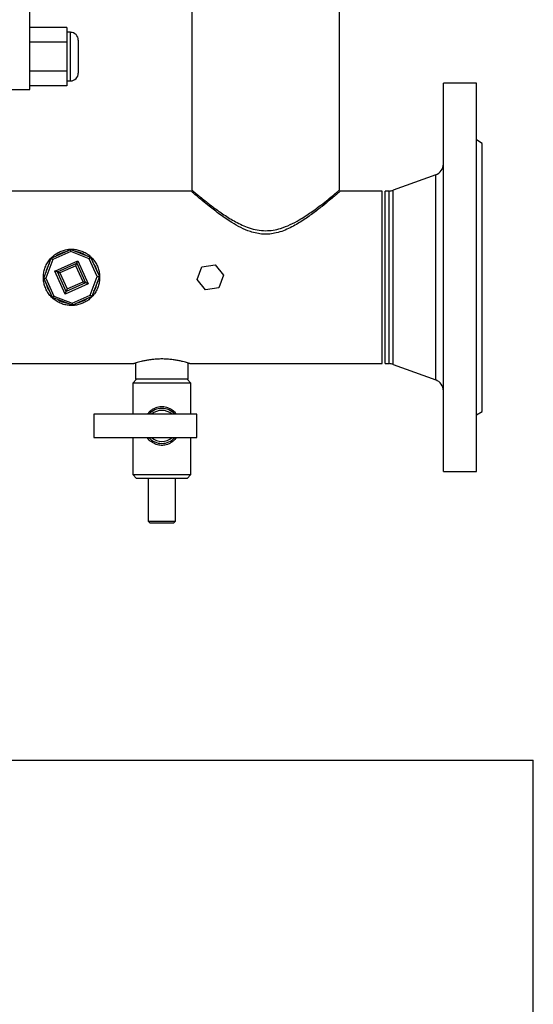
# Model space of a CAD drawing. Header units: millimetres. Extents: x 42 to 514, y 147 to 318.
# Tile 22 of 90: x 137 to 146, y 175 to 192. Entities that reach past the tile are written whole.
import ezdxf

# ---------------------------------------------------------------- set-up
doc = ezdxf.new("R2010")
doc.units = ezdxf.units.MM

msp = doc.modelspace()

# ---------------------------------------------------------------- linework, layer by layer
at = {"color": 7, "linetype": 'Continuous', "lineweight": 25}
for p, q in [((140.362, 192.28), (140.362, 188.781)), ((142.899, 188.783), (142.899, 192.28)), ((137.58, 190.505), (137.58, 191.839)), ((138.214, 191.572), (137.58, 191.572)), ((138.214, 191.572), (138.214, 191.322)), ((138.28, 191.489), (138.214, 191.489)), ((138.214, 191.322), (137.58, 191.322)), ((138.214, 191.322), (138.214, 190.822)), ((138.414, 191.072), (138.414, 191.355)), ((138.414, 190.789), (138.414, 191.072)), ((138.214, 190.822), (137.58, 190.822)), ((138.214, 190.822), (138.214, 190.572)), ((138.214, 190.655), (138.28, 190.655)), ((134.247, 190.505), (137.58, 190.505)), ((138.214, 190.572), (137.58, 190.572)), ((145.247, 190.617), (144.68, 190.617)), ((144.68, 183.95), (144.68, 190.617)), ((145.247, 183.95), (145.247, 190.617)), ((145.347, 189.583), (145.247, 189.641)), ((145.347, 184.983), (145.347, 189.583)), ((144.549, 189.043), (143.817, 188.777)), ((140.347, 188.765), (136.645, 188.765)), ((143.63, 188.765), (142.914, 188.765)), ((143.63, 185.802), (143.63, 188.765)), ((143.749, 188.765), (143.68, 188.765)), ((143.68, 185.802), (143.68, 188.765)), ((137.95, 187.612), (138.284, 187.761)), ((138.284, 187.761), (138.625, 187.631)), ((137.819, 187.27), (137.95, 187.612)), ((137.976, 187.587), (137.855, 187.271)), ((138.285, 187.725), (137.976, 187.587)), ((138.601, 187.604), (138.285, 187.725)), ((138.601, 187.604), (138.625, 187.631)), ((138.739, 187.296), (138.601, 187.604)), ((138.625, 187.631), (138.775, 187.297)), ((138.011, 187.392), (138.406, 187.569)), ((138.055, 187.376), (138.39, 187.525)), ((138.373, 187.481), (138.099, 187.359)), ((138.373, 187.481), (138.39, 187.525)), ((138.495, 187.208), (138.373, 187.481)), ((138.39, 187.525), (138.406, 187.569)), ((138.39, 187.525), (138.539, 187.191)), ((138.406, 187.569), (138.583, 187.174)), ((140.453, 187.246), (140.534, 187.462)), ((140.534, 187.462), (140.762, 187.499)), ((140.762, 187.499), (140.908, 187.321)), ((137.969, 186.936), (137.819, 187.27)), ((137.855, 187.271), (137.993, 186.962)), ((138.188, 186.997), (138.011, 187.392)), ((138.205, 187.041), (138.055, 187.376)), ((138.099, 187.359), (138.221, 187.085)), ((138.618, 186.98), (138.739, 187.296)), ((138.775, 187.297), (138.644, 186.955)), ((140.599, 187.067), (140.453, 187.246)), ((140.908, 187.321), (140.827, 187.105)), ((138.583, 187.174), (138.188, 186.997)), ((138.539, 187.191), (138.205, 187.041)), ((138.221, 187.085), (138.495, 187.208)), ((140.827, 187.105), (140.599, 187.067)), ((138.311, 186.805), (137.969, 186.936)), ((137.993, 186.962), (138.31, 186.841)), ((138.31, 186.841), (138.618, 186.98)), ((138.644, 186.955), (138.311, 186.805)), ((132.997, 185.802), (139.365, 185.802)), ((139.397, 185.812), (139.397, 185.533)), ((140.297, 185.533), (140.297, 185.812)), ((140.329, 185.802), (143.63, 185.802)), ((143.68, 185.802), (143.749, 185.802)), ((143.817, 185.789), (144.549, 185.523)), ((139.414, 185.533), (139.347, 185.467)), ((139.347, 185.467), (139.347, 184.933)), ((140.347, 185.467), (139.347, 185.467)), ((139.847, 185.533), (139.397, 185.533)), ((140.297, 185.533), (139.847, 185.533)), ((140.347, 185.467), (140.28, 185.533)), ((140.347, 184.933), (140.347, 185.467)), ((140.447, 184.933), (138.68, 184.933)), ((138.68, 184.933), (138.68, 184.533)), ((140.447, 184.533), (140.447, 184.933)), ((145.247, 184.925), (145.347, 184.983)), ((138.68, 184.533), (140.447, 184.533)), ((139.347, 184.533), (139.347, 183.9)), ((140.347, 183.9), (140.347, 184.533)), ((139.347, 183.9), (139.414, 183.833)), ((139.347, 183.9), (140.347, 183.9)), ((140.28, 183.833), (140.347, 183.9)), ((144.68, 183.95), (145.247, 183.95)), ((140.28, 183.833), (139.414, 183.833)), ((139.614, 183.833), (139.614, 183.1)), ((140.08, 183.1), (140.08, 183.833)), ((139.614, 183.1), (139.647, 183.067)), ((139.614, 183.1), (140.08, 183.1)), ((140.047, 183.067), (139.647, 183.067)), ((140.047, 183.067), (140.08, 183.1)), ((136.091, 178.995), (146.225, 178.995)), ((146.225, 165.097), (146.225, 178.995))]:
    msp.add_line(p, q, dxfattribs=at)
at = {"color": 8, "linetype": 'Continuous', "lineweight": 25}
for p, q in [((138.28, 191.072), (138.28, 191.489)), ((138.28, 190.655), (138.28, 191.072)), ((144.549, 185.523), (144.549, 189.043)), ((143.749, 185.802), (143.749, 188.765)), ((143.817, 185.789), (143.817, 188.777))]:
    msp.add_line(p, q, dxfattribs=at)
at = {"color": 7, "linetype": 'Continuous', "lineweight": 25, "flags": 128}
for points in [[(137.95, 187.612), (137.95, 187.611), (137.952, 187.61), (137.954, 187.607), (137.957, 187.604), (137.961, 187.601), (137.966, 187.596), (137.971, 187.592), (137.976, 187.587)], [(137.819, 187.27), (137.82, 187.27), (137.822, 187.27), (137.825, 187.27), (137.83, 187.27), (137.835, 187.27), (137.841, 187.27), (137.848, 187.271), (137.855, 187.271)], [(138.055, 187.376), (138.056, 187.375), (138.058, 187.374), (138.062, 187.373), (138.068, 187.371), (138.074, 187.368), (138.082, 187.365), (138.09, 187.362), (138.099, 187.359)], [(138.739, 187.296), (138.745, 187.296), (138.751, 187.296), (138.757, 187.296), (138.762, 187.296), (138.767, 187.296), (138.77, 187.296), (138.773, 187.297), (138.774, 187.297), (138.775, 187.297)], [(138.221, 187.085), (138.219, 187.077), (138.216, 187.07), (138.213, 187.063), (138.211, 187.057), (138.209, 187.051), (138.207, 187.047), (138.206, 187.044), (138.205, 187.042), (138.205, 187.041)], [(138.495, 187.208), (138.503, 187.205), (138.51, 187.202), (138.517, 187.199), (138.524, 187.197), (138.529, 187.195), (138.533, 187.193), (138.537, 187.192), (138.539, 187.191), (138.539, 187.191)], [(138.583, 187.174), (138.576, 187.177), (138.568, 187.18), (138.561, 187.182), (138.555, 187.185), (138.55, 187.187), (138.545, 187.188), (138.542, 187.19), (138.54, 187.19), (138.539, 187.191)], [(137.969, 186.936), (137.969, 186.936), (137.97, 186.937), (137.972, 186.939), (137.974, 186.942), (137.978, 186.945), (137.981, 186.949), (137.985, 186.953), (137.989, 186.957), (137.993, 186.962)], [(138.188, 186.997), (138.191, 187.005), (138.194, 187.014), (138.197, 187.021), (138.2, 187.028), (138.202, 187.034), (138.203, 187.038), (138.204, 187.04), (138.205, 187.041)], [(138.618, 186.98), (138.623, 186.975), (138.627, 186.971), (138.631, 186.967), (138.635, 186.964), (138.638, 186.961), (138.641, 186.958), (138.643, 186.956), (138.644, 186.955), (138.644, 186.955)], [(138.31, 186.841), (138.31, 186.835), (138.31, 186.829), (138.31, 186.823), (138.31, 186.818), (138.31, 186.814), (138.31, 186.81), (138.31, 186.807), (138.311, 186.806), (138.311, 186.805)]]:
    msp.add_lwpolyline(points, dxfattribs=at)
at = {"color": 7, "linetype": 'Continuous', "lineweight": 25}
for centre, radius, start, end in [((138.28, 191.355), 0.133, 0, 90), ((138.28, 190.789), 0.133, 270, 0), ((144.48, 189.231), 0.2, 290, 0), ((143.749, 188.965), 0.2, 270, 290), ((137.734, 187.727), 0.551, 359.7379, 3.4935), ((138.297, 187.283), 0.45, 103.0664, 125.1537), ((138.297, 187.283), 0.45, 58.0664, 80.1537), ((138.297, 187.283), 0.45, 148.0664, 170.1537), ((138.297, 187.283), 0.45, 13.0664, 35.1537), ((129.319, 164.556), 24.435, 69.0518, 69.1623), ((138.297, 187.283), 0.45, 193.0664, 215.1537), ((138.297, 187.283), 0.45, 328.0664, 350.1537), ((138.297, 187.283), 0.45, 283.0664, 305.1537), ((138.297, 187.283), 0.45, 238.0664, 260.1537), ((143.749, 185.602), 0.2, 70, 90), ((144.48, 185.335), 0.2, 0, 70), ((139.847, 184.733), 0.3, 41.8103, 138.1897), ((139.847, 184.733), 0.267, 48.5904, 131.4096), ((139.847, 184.733), 0.3, 221.8103, 318.1897), ((139.847, 184.733), 0.267, 228.5904, 311.4096)]:
    msp.add_arc(centre, radius, start, end, dxfattribs=at)
for points, knots in [([(142.914, 188.765), (142.911, 188.763), (142.907, 188.759), (142.868, 188.725), (142.809, 188.675), (142.722, 188.602), (142.6, 188.503), (142.443, 188.38), (142.292, 188.274), (142.159, 188.192), (142.052, 188.133), (141.936, 188.082), (141.818, 188.044), (141.7, 188.024), (141.588, 188.022), (141.475, 188.037), (141.345, 188.073), (141.2, 188.136), (141.061, 188.216), (140.943, 188.293), (140.843, 188.364), (140.748, 188.435), (140.646, 188.514), (140.543, 188.599), (140.454, 188.673), (140.391, 188.727), (140.358, 188.756), (140.343, 188.768), (140.347, 188.765), (140.347, 188.765)], [0, 0, 0, 0, 0.040863, 0.083114, 0.12394, 0.165768, 0.222218, 0.280286, 0.338059, 0.367679, 0.397285, 0.427447, 0.458139, 0.483709, 0.510003, 0.535584, 0.561816, 0.604113, 0.647501, 0.679741, 0.711985, 0.745166, 0.778341, 0.827289, 0.877471, 0.917659, 0.958945, 0.999173, 1, 1, 1, 1]), ([(140.365, 188.781), (140.365, 188.781), (140.365, 188.781), (140.392, 188.758), (140.438, 188.72), (140.504, 188.665), (140.581, 188.603), (140.659, 188.542), (140.763, 188.463), (140.909, 188.358), (141.077, 188.254), (141.224, 188.179), (141.347, 188.13), (141.483, 188.092), (141.581, 188.087), (141.63, 188.084)], [0, 0, 0, 0, 0.058464, 0.134655, 0.212864, 0.293306, 0.375415, 0.43497, 0.494533, 0.616963, 0.737861, 0.800503, 0.863091, 0.930324, 1, 1, 1, 1]), ([(141.63, 188.084), (141.673, 188.086), (141.761, 188.09), (141.904, 188.126), (142.056, 188.186), (142.195, 188.261), (142.311, 188.333), (142.409, 188.4), (142.501, 188.466), (142.602, 188.542), (142.705, 188.623), (142.794, 188.695), (142.855, 188.746), (142.892, 188.777), (142.896, 188.781), (142.899, 188.783)], [0, 0, 0, 0, 0.06047, 0.122983, 0.20843, 0.296164, 0.359555, 0.422949, 0.48818, 0.553401, 0.652551, 0.754236, 0.83567, 0.919336, 1, 1, 1, 1]), ([(138.78, 187.283), (138.779, 187.31), (138.777, 187.362), (138.757, 187.439), (138.725, 187.512), (138.683, 187.578), (138.629, 187.637), (138.565, 187.688), (138.493, 187.728), (138.415, 187.754), (138.334, 187.767), (138.254, 187.767), (138.176, 187.753), (138.103, 187.728), (138.034, 187.691), (137.971, 187.643), (137.916, 187.584), (137.871, 187.516), (137.838, 187.44), (137.818, 187.36), (137.812, 187.279), (137.819, 187.2), (137.839, 187.124), (137.87, 187.053), (137.912, 186.987), (137.966, 186.928), (138.03, 186.878), (138.102, 186.838), (138.181, 186.812), (138.262, 186.799), (138.342, 186.8), (138.419, 186.813), (138.493, 186.839), (138.561, 186.876), (138.624, 186.924), (138.679, 186.983), (138.724, 187.052), (138.757, 187.126), (138.777, 187.204), (138.779, 187.257), (138.78, 187.283)], [0, 0, 0, 0, 0.025901, 0.051806, 0.07767, 0.103537, 0.130186, 0.156835, 0.184214, 0.211585, 0.238061, 0.26454, 0.289859, 0.315186, 0.340908, 0.366635, 0.393648, 0.420658, 0.447915, 0.475168, 0.501279, 0.527389, 0.55278, 0.578175, 0.604223, 0.630275, 0.657464, 0.684646, 0.711752, 0.738852, 0.764614, 0.790378, 0.815693, 0.841011, 0.8674, 0.89379, 0.92115, 0.948506, 0.974254, 1, 1, 1, 1]), ([(139.847, 185.883), (139.821, 185.882), (139.768, 185.881), (139.692, 185.875), (139.619, 185.865), (139.553, 185.852), (139.493, 185.839), (139.443, 185.826), (139.403, 185.814), (139.377, 185.806), (139.364, 185.802), (139.365, 185.802), (139.365, 185.802)], [0, 0, 0, 0, 0.101915, 0.206893, 0.308785, 0.413444, 0.5188, 0.627061, 0.734846, 0.845967, 0.950107, 1, 1, 1, 1]), ([(140.329, 185.802), (140.329, 185.802), (140.33, 185.802), (140.317, 185.806), (140.292, 185.814), (140.254, 185.825), (140.206, 185.838), (140.147, 185.851), (140.079, 185.864), (140.004, 185.874), (139.926, 185.881), (139.874, 185.882), (139.847, 185.883)], [0, 0, 0, 0, 0.056497, 0.161282, 0.261674, 0.364783, 0.46882, 0.575653, 0.683373, 0.794331, 0.895677, 1, 1, 1, 1])]:
    msp.add_open_spline(points, degree=3, knots=knots, dxfattribs=at)
at = {"color": 8, "linetype": 'Continuous', "lineweight": 25}
for points, knots in [([(139.602, 184.933), (139.611, 184.948), (139.631, 184.978), (139.675, 185.013), (139.734, 185.047), (139.789, 185.063), (139.857, 185.068), (139.926, 185.061), (140.011, 185.021), (140.068, 184.978), (140.088, 184.941), (140.093, 184.933)], [0, 0, 0, 0, 0.092589, 0.190327, 0.291297, 0.443774, 0.475198, 0.631069, 0.782749, 0.952648, 1, 1, 1, 1]), ([(140.094, 184.533), (140.078, 184.512), (140.051, 184.476), (139.997, 184.439), (139.936, 184.41), (139.88, 184.4), (139.814, 184.4), (139.747, 184.412), (139.664, 184.458), (139.616, 184.502), (139.598, 184.532), (139.597, 184.533)], [0, 0, 0, 0, 0.138646, 0.235975, 0.336891, 0.482586, 0.512452, 0.664082, 0.817639, 0.993092, 1, 1, 1, 1])]:
    msp.add_open_spline(points, degree=3, knots=knots, dxfattribs=at)

doc.saveas('drawing.dxf')
